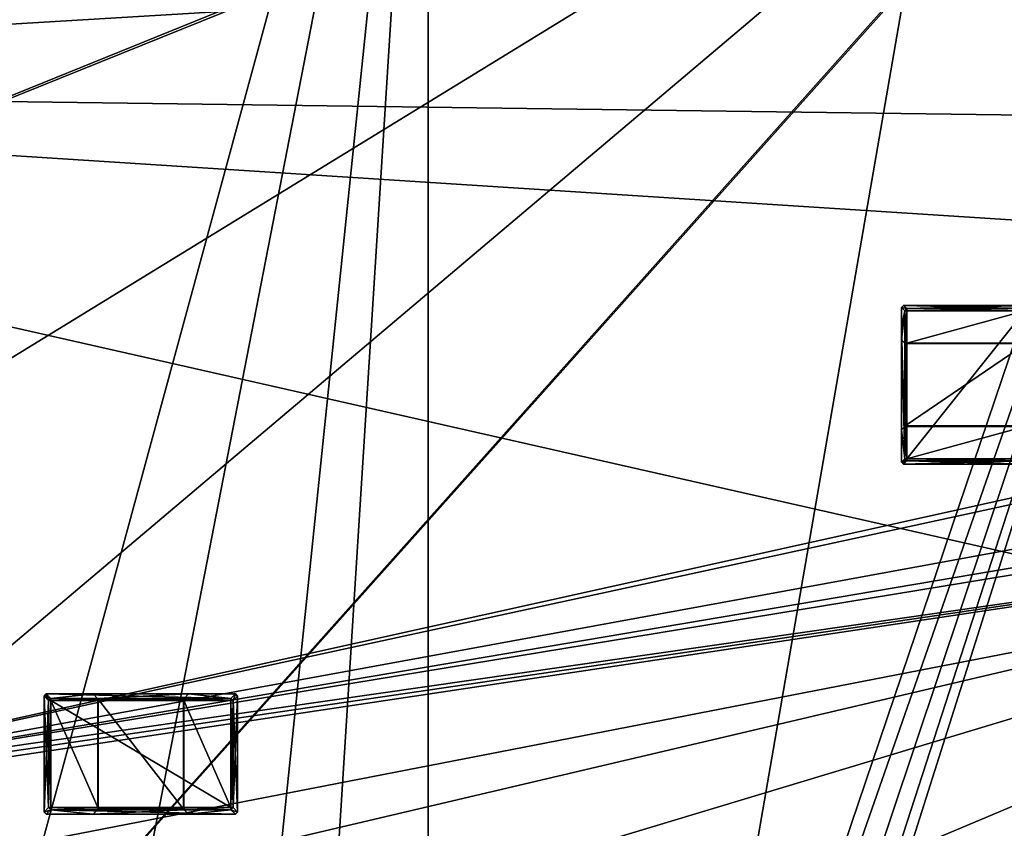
# Model space of a CAD drawing. Header units: millimetres. Extents: x -78 to 78, y -78 to 78.
# Tile 91 of 256: x -48 to -25, y 6 to 25. Entities that reach past the tile are written whole.
import ezdxf

# ---------------------------------------------------------------- set-up
doc = ezdxf.new("R2010")
doc.units = ezdxf.units.MM
doc.header["$LTSCALE"] = 41.718519
for name, color, linetype in [('10', 7, 'CONTINUOUS'), ('1008', 7, 'CONTINUOUS'), ('1107', 7, 'CONTINUOUS'), ('1745', 7, 'CONTINUOUS'), ('4849', 7, 'CONTINUOUS'), ('4850', 7, 'CONTINUOUS'), ('4851', 7, 'CONTINUOUS'), ('4852', 7, 'CONTINUOUS'), ('4853', 7, 'CONTINUOUS'), ('4854', 7, 'CONTINUOUS'), ('4855', 7, 'CONTINUOUS'), ('4856', 7, 'CONTINUOUS'), ('4857', 7, 'CONTINUOUS'), ('4858', 7, 'CONTINUOUS'), ('4859', 7, 'CONTINUOUS'), ('4860', 7, 'CONTINUOUS'), ('4861', 7, 'CONTINUOUS'), ('4862', 7, 'CONTINUOUS'), ('4863', 7, 'CONTINUOUS'), ('4864', 7, 'CONTINUOUS'), ('4865', 7, 'CONTINUOUS'), ('4866', 7, 'CONTINUOUS'), ('4867', 7, 'CONTINUOUS'), ('4868', 7, 'CONTINUOUS'), ('4869', 7, 'CONTINUOUS'), ('4870', 7, 'CONTINUOUS'), ('4871', 7, 'CONTINUOUS'), ('4872', 7, 'CONTINUOUS'), ('4873', 7, 'CONTINUOUS'), ('4874', 7, 'CONTINUOUS'), ('4875', 7, 'CONTINUOUS'), ('4876', 7, 'CONTINUOUS'), ('4877', 7, 'CONTINUOUS'), ('4878', 7, 'CONTINUOUS'), ('4879', 7, 'CONTINUOUS'), ('4880', 7, 'CONTINUOUS'), ('4881', 7, 'CONTINUOUS'), ('4882', 7, 'CONTINUOUS'), ('4883', 7, 'CONTINUOUS'), ('4884', 7, 'CONTINUOUS'), ('4885', 7, 'CONTINUOUS'), ('4886', 7, 'CONTINUOUS'), ('4887', 7, 'CONTINUOUS'), ('4888', 7, 'CONTINUOUS'), ('4889', 7, 'CONTINUOUS'), ('4890', 7, 'CONTINUOUS'), ('4891', 7, 'CONTINUOUS'), ('4892', 7, 'CONTINUOUS'), ('4893', 7, 'CONTINUOUS'), ('4894', 7, 'CONTINUOUS'), ('4895', 7, 'CONTINUOUS'), ('4896', 7, 'CONTINUOUS'), ('4897', 7, 'CONTINUOUS'), ('4898', 7, 'CONTINUOUS'), ('4899', 7, 'CONTINUOUS'), ('4900', 7, 'CONTINUOUS'), ('4901', 7, 'CONTINUOUS'), ('5950', 7, 'CONTINUOUS'), ('5952', 7, 'CONTINUOUS'), ('5957', 7, 'CONTINUOUS'), ('5958', 7, 'CONTINUOUS'), ('5960', 7, 'CONTINUOUS'), ('5964', 7, 'CONTINUOUS'), ('5968', 7, 'CONTINUOUS'), ('5969', 7, 'CONTINUOUS'), ('5971', 7, 'CONTINUOUS'), ('5972', 7, 'CONTINUOUS'), ('5974', 7, 'CONTINUOUS'), ('5975', 7, 'CONTINUOUS'), ('5976', 7, 'CONTINUOUS'), ('5977', 7, 'CONTINUOUS'), ('5978', 7, 'CONTINUOUS'), ('5979', 7, 'CONTINUOUS'), ('5980', 7, 'CONTINUOUS'), ('5981', 7, 'CONTINUOUS'), ('5984', 7, 'CONTINUOUS'), ('5985', 7, 'CONTINUOUS'), ('5986', 7, 'CONTINUOUS'), ('5987', 7, 'CONTINUOUS'), ('5988', 7, 'CONTINUOUS'), ('5989', 7, 'CONTINUOUS'), ('5990', 7, 'CONTINUOUS'), ('5992', 7, 'CONTINUOUS'), ('5993', 7, 'CONTINUOUS'), ('5995', 7, 'CONTINUOUS'), ('5996', 7, 'CONTINUOUS'), ('5997', 7, 'CONTINUOUS'), ('5998', 7, 'CONTINUOUS'), ('5999', 7, 'CONTINUOUS'), ('6', 7, 'CONTINUOUS'), ('6000', 7, 'CONTINUOUS'), ('6001', 7, 'CONTINUOUS'), ('6002', 7, 'CONTINUOUS'), ('748', 7, 'CONTINUOUS'), ('971', 7, 'CONTINUOUS')]:
    doc.layers.add(name, color=color, linetype=linetype)

msp = doc.modelspace()

# ---------------------------------------------------------------- linework, layer by layer
at = {"layer": '10', "linetype": 'CONTINUOUS'}
for points in [[(48.5, 30.5, -2), (-72.626, 23.226, -2), (-60, 32.9, -2), (48.5, 30.5, -2)], [(-72.626, 23.226, -2), (48.5, 30.5, -2), (0, 22.25, -2), (-72.626, 23.226, -2)], [(-76.25, 0.053, -2), (-72.626, 23.226, -2), (-19.267, 11.127, -2), (-76.25, 0.053, -2)], [(-19.267, 11.127, -2), (-72.626, 23.226, -2), (-11.127, 19.267, -2), (-19.267, 11.127, -2)], [(-11.127, 19.267, -2), (-72.626, 23.226, -2), (0, 22.25, -2), (-11.127, 19.267, -2)], [(-22.25, 0, -2), (-76.25, 0.053, -2), (-19.267, 11.127, -2), (-22.25, 0, -2)]]:
    msp.add_3dface(points, dxfattribs=at)
at = {"layer": '1008', "color": 7, "linetype": 'CONTINUOUS'}
for points in [[(-49.269, 23.298, 23.7), (-38.346, 38.727, 23.7), (-49.216, 23.306, 26.2), (-49.269, 23.298, 23.7)], [(-38.346, 38.727, 23.7), (-38.305, 38.706, 26.2), (-49.216, 23.306, 26.2), (-38.346, 38.727, 23.7)]]:
    msp.add_3dface(points, dxfattribs=at)
at = {"layer": '1107', "color": 7, "linetype": 'CONTINUOUS'}
for points in [[(-49.269, 23.298, 23.7), (-45.186, 37.995, 23.7), (-38.346, 38.727, 23.7), (-49.269, 23.298, 23.7)], [(-47.894, 37.955, 23.7), (-45.186, 37.995, 23.7), (-49.269, 23.298, 23.7), (-47.894, 37.955, 23.7)]]:
    msp.add_3dface(points, dxfattribs=at)
at = {"layer": '1745', "linetype": 'CONTINUOUS'}
for points in [[(-31.042, 69.737, 28.7), (-51.066, 56.737, 28.7), (-75.919, -7.948, 28.7), (-31.042, 69.737, 28.7)], [(-31.042, 69.737, 28.7), (-75.919, -7.948, 28.7), (-51.043, 27.06, 28.7), (-31.042, 69.737, 28.7)]]:
    msp.add_3dface(points, dxfattribs=at)
at = {"layer": '4849', "color": 7, "linetype": 'CONTINUOUS'}
for points in [[(-45.992, 6.418, 21.82), (-45.992, 8.982, 21.82), (-44.008, 6.418, 21.82), (-45.992, 6.418, 21.82)], [(-45.992, 8.982, 21.82), (-44.008, 8.982, 21.82), (-44.008, 6.418, 21.82), (-45.992, 8.982, 21.82)]]:
    msp.add_3dface(points, dxfattribs=at)
at = {"layer": '4850', "color": 7, "linetype": 'CONTINUOUS'}
for points in [[(-43.993, 8.997, 21.965), (-45.992, 8.982, 21.82), (-46.007, 8.997, 21.965), (-43.993, 8.997, 21.965)], [(-44.008, 8.982, 21.82), (-45.992, 8.982, 21.82), (-43.993, 8.997, 21.965), (-44.008, 8.982, 21.82)]]:
    msp.add_3dface(points, dxfattribs=at)
at = {"layer": '4851', "color": 7, "linetype": 'CONTINUOUS'}
for points in [[(-43.998, 8.947, 21.92), (-44.008, 8.982, 21.82), (-43.993, 8.997, 21.965), (-43.998, 8.947, 21.92)], [(-44.008, 8.982, 21.82), (-43.998, 8.947, 21.92), (-43.998, 6.453, 21.92), (-44.008, 8.982, 21.82)], [(-44.008, 6.418, 21.82), (-44.008, 8.982, 21.82), (-43.998, 6.453, 21.92), (-44.008, 6.418, 21.82)], [(-43.993, 6.403, 21.965), (-44.008, 6.418, 21.82), (-43.998, 6.453, 21.92), (-43.993, 6.403, 21.965)]]:
    msp.add_3dface(points, dxfattribs=at)
at = {"layer": '4852', "color": 7, "linetype": 'CONTINUOUS'}
for points in [[(-43.998, 8.947, 21.92), (-43.993, 8.997, 21.965), (-42.903, 8.947, 21.92), (-43.998, 8.947, 21.92)], [(-43.993, 8.997, 21.965), (-42.903, 8.997, 21.965), (-42.903, 8.984, 21.936), (-43.993, 8.997, 21.965)], [(-42.903, 8.947, 21.92), (-43.993, 8.997, 21.965), (-42.903, 8.984, 21.936), (-42.903, 8.947, 21.92)]]:
    msp.add_3dface(points, dxfattribs=at)
at = {"layer": '4853', "color": 7, "linetype": 'CONTINUOUS'}
for points in [[(-43.993, 8.997, 21.965), (-43.89, 9.1, 22.945), (-42.903, 8.997, 21.965), (-43.993, 8.997, 21.965)], [(-43.89, 9.1, 22.945), (-42.8, 9.1, 22.945), (-42.903, 8.997, 21.965), (-43.89, 9.1, 22.945)]]:
    msp.add_3dface(points, dxfattribs=at)
at = {"layer": '4854', "color": 7, "linetype": 'CONTINUOUS'}
for points in [[(-47.2, 9.1, 22.945), (-47.2, 9.1, 23.145), (-46.11, 9.1, 22.945), (-47.2, 9.1, 22.945)], [(-47.2, 9.1, 23.145), (-42.8, 9.1, 23.145), (-46.11, 9.1, 22.945), (-47.2, 9.1, 23.145)], [(-46.11, 9.1, 22.945), (-42.8, 9.1, 23.145), (-43.89, 9.1, 22.945), (-46.11, 9.1, 22.945)], [(-43.89, 9.1, 22.945), (-42.8, 9.1, 23.145), (-42.8, 9.1, 22.945), (-43.89, 9.1, 22.945)]]:
    msp.add_3dface(points, dxfattribs=at)
at = {"layer": '4855', "color": 7, "linetype": 'CONTINUOUS'}
for points in [[(-47.2, 9.1, 23.145), (-47.2, 9.1, 22.945), (-47.25, 9.05, 22.945), (-47.2, 9.1, 23.145)], [(-47.25, 9.05, 23.145), (-47.2, 9.1, 23.145), (-47.25, 9.05, 22.945), (-47.25, 9.05, 23.145)]]:
    msp.add_3dface(points, dxfattribs=at)
at = {"layer": '4856', "color": 7, "linetype": 'CONTINUOUS'}
for points in [[(-46.007, 8.997, 21.965), (-45.992, 8.982, 21.82), (-46.002, 8.947, 21.92), (-46.007, 8.997, 21.965)], [(-45.992, 8.982, 21.82), (-45.992, 6.418, 21.82), (-46.002, 8.947, 21.92), (-45.992, 8.982, 21.82)], [(-46.002, 8.947, 21.92), (-45.992, 6.418, 21.82), (-46.002, 6.453, 21.92), (-46.002, 8.947, 21.92)], [(-45.992, 6.418, 21.82), (-46.007, 6.403, 21.965), (-46.002, 6.453, 21.92), (-45.992, 6.418, 21.82)]]:
    msp.add_3dface(points, dxfattribs=at)
at = {"layer": '4857', "color": 7, "linetype": 'CONTINUOUS'}
for points in [[(-44.008, 6.418, 21.82), (-43.993, 6.403, 21.965), (-46.007, 6.403, 21.965), (-44.008, 6.418, 21.82)], [(-45.992, 6.418, 21.82), (-44.008, 6.418, 21.82), (-46.007, 6.403, 21.965), (-45.992, 6.418, 21.82)]]:
    msp.add_3dface(points, dxfattribs=at)
at = {"layer": '4858', "color": 7, "linetype": 'CONTINUOUS'}
for points in [[(-47.25, 9.05, 23.145), (-47.147, 8.947, 24.124), (-47.2, 9.1, 23.145), (-47.25, 9.05, 23.145)], [(-47.147, 8.947, 24.124), (-47.097, 8.997, 24.125), (-47.2, 9.1, 23.145), (-47.147, 8.947, 24.124)]]:
    msp.add_3dface(points, dxfattribs=at)
at = {"layer": '4859', "color": 7, "linetype": 'CONTINUOUS'}
for points in [[(-43.998, 6.453, 21.92), (-43.998, 8.947, 21.92), (-42.903, 6.453, 21.92), (-43.998, 6.453, 21.92)], [(-42.903, 6.453, 21.92), (-43.998, 8.947, 21.92), (-42.903, 8.947, 21.92), (-42.903, 6.453, 21.92)]]:
    msp.add_3dface(points, dxfattribs=at)
at = {"layer": '4860', "color": 7, "linetype": 'CONTINUOUS'}
for points in [[(-46.11, 9.1, 22.945), (-43.89, 9.1, 22.945), (-46.007, 8.997, 21.965), (-46.11, 9.1, 22.945)], [(-43.89, 9.1, 22.945), (-43.993, 8.997, 21.965), (-46.007, 8.997, 21.965), (-43.89, 9.1, 22.945)]]:
    msp.add_3dface(points, dxfattribs=at)
at = {"layer": '4861', "color": 7, "linetype": 'CONTINUOUS'}
for points in [[(-46.002, 8.947, 21.92), (-47.097, 8.947, 21.92), (-47.097, 8.997, 21.965), (-46.002, 8.947, 21.92)], [(-46.007, 8.997, 21.965), (-46.002, 8.947, 21.92), (-47.097, 8.997, 21.965), (-46.007, 8.997, 21.965)]]:
    msp.add_3dface(points, dxfattribs=at)
at = {"layer": '4862', "color": 7, "linetype": 'CONTINUOUS'}
msp.add_3dface([(-47.097, 8.947, 24.17), (-47.097, 8.997, 24.125), (-47.147, 8.947, 24.124), (-47.097, 8.947, 24.17)], dxfattribs=at)
at = {"layer": '4863', "color": 7, "linetype": 'CONTINUOUS'}
for points in [[(-43.998, 6.453, 21.92), (-42.903, 6.453, 21.92), (-42.903, 6.403, 21.965), (-43.998, 6.453, 21.92)], [(-43.993, 6.403, 21.965), (-43.998, 6.453, 21.92), (-42.903, 6.403, 21.965), (-43.993, 6.403, 21.965)]]:
    msp.add_3dface(points, dxfattribs=at)
at = {"layer": '4864', "color": 7, "linetype": 'CONTINUOUS'}
for points in [[(-47.2, 9.1, 22.945), (-46.11, 9.1, 22.945), (-47.097, 8.997, 21.965), (-47.2, 9.1, 22.945)], [(-46.11, 9.1, 22.945), (-46.007, 8.997, 21.965), (-47.097, 8.997, 21.965), (-46.11, 9.1, 22.945)]]:
    msp.add_3dface(points, dxfattribs=at)
at = {"layer": '4865', "color": 7, "linetype": 'CONTINUOUS'}
for points in [[(-47.097, 8.947, 24.17), (-42.903, 8.997, 24.125), (-47.097, 8.997, 24.125), (-47.097, 8.947, 24.17)], [(-47.097, 8.947, 24.17), (-42.903, 8.947, 24.17), (-42.903, 8.997, 24.125), (-47.097, 8.947, 24.17)]]:
    msp.add_3dface(points, dxfattribs=at)
at = {"layer": '4866', "color": 7, "linetype": 'CONTINUOUS'}
for points in [[(-42.8, 9.1, 22.945), (-42.853, 8.947, 21.965), (-42.903, 8.997, 21.965), (-42.8, 9.1, 22.945)], [(-42.75, 9.05, 22.945), (-42.853, 8.947, 21.965), (-42.8, 9.1, 22.945), (-42.75, 9.05, 22.945)]]:
    msp.add_3dface(points, dxfattribs=at)
at = {"layer": '4867', "color": 7, "linetype": 'CONTINUOUS'}
msp.add_3dface([(-42.903, 6.453, 21.92), (-42.853, 6.453, 21.966), (-42.903, 6.403, 21.965), (-42.903, 6.453, 21.92)], dxfattribs=at)
at = {"layer": '4868', "color": 7, "linetype": 'CONTINUOUS'}
for points in [[(-46.002, 8.947, 21.92), (-46.002, 6.453, 21.92), (-47.097, 8.947, 21.92), (-46.002, 8.947, 21.92)], [(-47.097, 8.947, 21.92), (-46.002, 6.453, 21.92), (-47.097, 6.453, 21.92), (-47.097, 8.947, 21.92)]]:
    msp.add_3dface(points, dxfattribs=at)
at = {"layer": '4869', "color": 7, "linetype": 'CONTINUOUS'}
for points in [[(-47.25, 9.05, 22.945), (-47.2, 9.1, 22.945), (-47.097, 8.997, 21.965), (-47.25, 9.05, 22.945)], [(-47.25, 9.05, 22.945), (-47.097, 8.997, 21.965), (-47.147, 8.947, 21.966), (-47.25, 9.05, 22.945)]]:
    msp.add_3dface(points, dxfattribs=at)
at = {"layer": '4870', "color": 7, "linetype": 'CONTINUOUS'}
for points in [[(-43.993, 6.403, 21.965), (-46.11, 6.3, 22.945), (-46.007, 6.403, 21.965), (-43.993, 6.403, 21.965)], [(-43.993, 6.403, 21.965), (-43.89, 6.3, 22.945), (-46.11, 6.3, 22.945), (-43.993, 6.403, 21.965)]]:
    msp.add_3dface(points, dxfattribs=at)
at = {"layer": '4871', "color": 7, "linetype": 'CONTINUOUS'}
for points in [[(-47.096, 6.454, 24.17), (-42.904, 6.454, 24.17), (-47.097, 8.947, 24.17), (-47.096, 6.454, 24.17)], [(-47.097, 8.947, 24.17), (-42.904, 6.454, 24.17), (-42.903, 8.947, 24.17), (-47.097, 8.947, 24.17)]]:
    msp.add_3dface(points, dxfattribs=at)
at = {"layer": '4872', "color": 7, "linetype": 'CONTINUOUS'}
for points in [[(-47.097, 8.997, 24.125), (-42.903, 8.997, 24.125), (-47.2, 9.1, 23.145), (-47.097, 8.997, 24.125)], [(-42.903, 8.997, 24.125), (-42.8, 9.1, 23.145), (-47.2, 9.1, 23.145), (-42.903, 8.997, 24.125)]]:
    msp.add_3dface(points, dxfattribs=at)
at = {"layer": '4873', "color": 7, "linetype": 'CONTINUOUS'}
for points in [[(-42.75, 6.35, 22.945), (-42.853, 8.947, 21.965), (-42.75, 9.05, 22.945), (-42.75, 6.35, 22.945)], [(-42.853, 6.453, 21.966), (-42.853, 8.947, 21.965), (-42.75, 6.35, 22.945), (-42.853, 6.453, 21.966)]]:
    msp.add_3dface(points, dxfattribs=at)
at = {"layer": '4874', "color": 7, "linetype": 'CONTINUOUS'}
for points in [[(-43.993, 6.403, 21.965), (-42.903, 6.403, 21.965), (-43.89, 6.3, 22.945), (-43.993, 6.403, 21.965)], [(-43.89, 6.3, 22.945), (-42.903, 6.403, 21.965), (-42.8, 6.3, 22.945), (-43.89, 6.3, 22.945)]]:
    msp.add_3dface(points, dxfattribs=at)
at = {"layer": '4875', "color": 7, "linetype": 'CONTINUOUS'}
for points in [[(-42.903, 6.403, 21.965), (-42.853, 6.453, 21.966), (-42.75, 6.35, 22.945), (-42.903, 6.403, 21.965)], [(-42.8, 6.3, 22.945), (-42.903, 6.403, 21.965), (-42.75, 6.35, 22.945), (-42.8, 6.3, 22.945)]]:
    msp.add_3dface(points, dxfattribs=at)
at = {"layer": '4876', "color": 7, "linetype": 'CONTINUOUS'}
for points in [[(-42.903, 6.453, 21.92), (-42.903, 8.947, 21.92), (-42.853, 8.947, 21.965), (-42.903, 6.453, 21.92)], [(-42.853, 6.453, 21.966), (-42.903, 6.453, 21.92), (-42.853, 8.947, 21.965), (-42.853, 6.453, 21.966)]]:
    msp.add_3dface(points, dxfattribs=at)
at = {"layer": '4877', "color": 7, "linetype": 'CONTINUOUS'}
for points in [[(-46.002, 6.453, 21.92), (-46.007, 6.403, 21.965), (-47.097, 6.453, 21.92), (-46.002, 6.453, 21.92)], [(-46.007, 6.403, 21.965), (-47.097, 6.403, 21.965), (-47.097, 6.453, 21.92), (-46.007, 6.403, 21.965)]]:
    msp.add_3dface(points, dxfattribs=at)
at = {"layer": '4878', "color": 7, "linetype": 'CONTINUOUS'}
for points in [[(-47.147, 6.453, 21.966), (-47.147, 8.947, 21.966), (-47.097, 8.947, 21.92), (-47.147, 6.453, 21.966)], [(-47.147, 6.453, 21.966), (-47.097, 8.947, 21.92), (-47.097, 6.453, 21.92), (-47.147, 6.453, 21.966)]]:
    msp.add_3dface(points, dxfattribs=at)
at = {"layer": '4879', "color": 7, "linetype": 'CONTINUOUS'}
for points in [[(-47.25, 6.35, 22.945), (-47.25, 9.05, 22.945), (-47.147, 6.453, 21.966), (-47.25, 6.35, 22.945)], [(-47.147, 6.453, 21.966), (-47.25, 9.05, 22.945), (-47.147, 8.947, 21.966), (-47.147, 6.453, 21.966)]]:
    msp.add_3dface(points, dxfattribs=at)
at = {"layer": '4880', "color": 7, "linetype": 'CONTINUOUS'}
for points in [[(-47.097, 6.403, 24.125), (-42.904, 6.454, 24.17), (-47.096, 6.454, 24.17), (-47.097, 6.403, 24.125)], [(-47.097, 6.403, 24.125), (-42.903, 6.403, 24.125), (-42.904, 6.454, 24.17), (-47.097, 6.403, 24.125)]]:
    msp.add_3dface(points, dxfattribs=at)
at = {"layer": '4881', "color": 7, "linetype": 'CONTINUOUS'}
for points in [[(-42.75, 9.05, 23.145), (-42.75, 9.05, 22.945), (-42.8, 9.1, 22.945), (-42.75, 9.05, 23.145)], [(-42.8, 9.1, 23.145), (-42.75, 9.05, 23.145), (-42.8, 9.1, 22.945), (-42.8, 9.1, 23.145)]]:
    msp.add_3dface(points, dxfattribs=at)
at = {"layer": '4882', "color": 7, "linetype": 'CONTINUOUS'}
msp.add_3dface([(-47.147, 8.947, 21.966), (-47.097, 8.997, 21.965), (-47.097, 8.947, 21.92), (-47.147, 8.947, 21.966)], dxfattribs=at)
at = {"layer": '4883', "color": 7, "linetype": 'CONTINUOUS'}
for points in [[(-47.097, 6.403, 21.965), (-47.25, 6.35, 22.945), (-47.147, 6.453, 21.966), (-47.097, 6.403, 21.965)], [(-47.2, 6.3, 22.945), (-47.25, 6.35, 22.945), (-47.097, 6.403, 21.965), (-47.2, 6.3, 22.945)]]:
    msp.add_3dface(points, dxfattribs=at)
at = {"layer": '4884', "color": 7, "linetype": 'CONTINUOUS'}
for points in [[(-46.11, 6.3, 22.945), (-47.2, 6.3, 22.945), (-47.097, 6.403, 21.965), (-46.11, 6.3, 22.945)], [(-46.11, 6.3, 22.945), (-47.097, 6.403, 21.965), (-46.007, 6.403, 21.965), (-46.11, 6.3, 22.945)]]:
    msp.add_3dface(points, dxfattribs=at)
at = {"layer": '4885', "color": 7, "linetype": 'CONTINUOUS'}
msp.add_3dface([(-42.904, 6.454, 24.17), (-42.903, 6.403, 24.125), (-42.853, 6.453, 24.125), (-42.904, 6.454, 24.17)], dxfattribs=at)
at = {"layer": '4886', "color": 7, "linetype": 'CONTINUOUS'}
for points in [[(-42.903, 8.997, 24.125), (-42.853, 8.947, 24.124), (-42.8, 9.1, 23.145), (-42.903, 8.997, 24.125)], [(-42.853, 8.947, 24.124), (-42.75, 9.05, 23.145), (-42.8, 9.1, 23.145), (-42.853, 8.947, 24.124)]]:
    msp.add_3dface(points, dxfattribs=at)
at = {"layer": '4887', "color": 7, "linetype": 'CONTINUOUS'}
msp.add_3dface([(-47.097, 6.403, 21.965), (-47.147, 6.453, 21.966), (-47.097, 6.453, 21.92), (-47.097, 6.403, 21.965)], dxfattribs=at)
at = {"layer": '4888', "color": 7, "linetype": 'CONTINUOUS'}
for points in [[(-47.2, 6.3, 22.945), (-46.11, 6.3, 22.945), (-47.2, 6.3, 23.145), (-47.2, 6.3, 22.945)], [(-46.11, 6.3, 22.945), (-43.89, 6.3, 22.945), (-47.2, 6.3, 23.145), (-46.11, 6.3, 22.945)], [(-43.89, 6.3, 22.945), (-42.8, 6.3, 23.145), (-47.2, 6.3, 23.145), (-43.89, 6.3, 22.945)], [(-43.89, 6.3, 22.945), (-42.8, 6.3, 22.945), (-42.8, 6.3, 23.145), (-43.89, 6.3, 22.945)]]:
    msp.add_3dface(points, dxfattribs=at)
at = {"layer": '4889', "color": 7, "linetype": 'CONTINUOUS'}
for points in [[(-42.903, 8.947, 24.17), (-42.904, 6.454, 24.17), (-42.853, 6.453, 24.125), (-42.903, 8.947, 24.17)], [(-42.903, 8.947, 24.17), (-42.853, 6.453, 24.125), (-42.853, 8.947, 24.124), (-42.903, 8.947, 24.17)]]:
    msp.add_3dface(points, dxfattribs=at)
at = {"layer": '4890', "color": 7, "linetype": 'CONTINUOUS'}
for points in [[(-47.25, 9.05, 23.145), (-47.25, 9.05, 22.945), (-47.25, 6.35, 22.945), (-47.25, 9.05, 23.145)], [(-47.25, 6.35, 23.145), (-47.25, 9.05, 23.145), (-47.25, 6.35, 22.945), (-47.25, 6.35, 23.145)]]:
    msp.add_3dface(points, dxfattribs=at)
at = {"layer": '4891', "color": 7, "linetype": 'CONTINUOUS'}
for points in [[(-42.75, 9.05, 23.145), (-42.75, 6.35, 23.145), (-42.75, 9.05, 22.945), (-42.75, 9.05, 23.145)], [(-42.75, 6.35, 23.145), (-42.75, 6.35, 22.945), (-42.75, 9.05, 22.945), (-42.75, 6.35, 23.145)]]:
    msp.add_3dface(points, dxfattribs=at)
at = {"layer": '4892', "color": 7, "linetype": 'CONTINUOUS'}
for points in [[(-42.8, 6.3, 23.145), (-42.75, 6.35, 22.945), (-42.75, 6.35, 23.145), (-42.8, 6.3, 23.145)], [(-42.8, 6.3, 22.945), (-42.75, 6.35, 22.945), (-42.8, 6.3, 23.145), (-42.8, 6.3, 22.945)]]:
    msp.add_3dface(points, dxfattribs=at)
at = {"layer": '4893', "color": 7, "linetype": 'CONTINUOUS'}
msp.add_3dface([(-42.903, 8.947, 24.17), (-42.853, 8.947, 24.124), (-42.903, 8.997, 24.125), (-42.903, 8.947, 24.17)], dxfattribs=at)
at = {"layer": '4894', "color": 7, "linetype": 'CONTINUOUS'}
for points in [[(-47.097, 8.947, 24.17), (-47.147, 8.947, 24.124), (-47.147, 6.453, 24.125), (-47.097, 8.947, 24.17)], [(-47.096, 6.454, 24.17), (-47.097, 8.947, 24.17), (-47.147, 6.453, 24.125), (-47.096, 6.454, 24.17)]]:
    msp.add_3dface(points, dxfattribs=at)
at = {"layer": '4895', "color": 7, "linetype": 'CONTINUOUS'}
for points in [[(-47.147, 8.947, 24.124), (-47.25, 9.05, 23.145), (-47.25, 6.35, 23.145), (-47.147, 8.947, 24.124)], [(-47.147, 8.947, 24.124), (-47.25, 6.35, 23.145), (-47.147, 6.453, 24.125), (-47.147, 8.947, 24.124)]]:
    msp.add_3dface(points, dxfattribs=at)
at = {"layer": '4896', "color": 7, "linetype": 'CONTINUOUS'}
for points in [[(-47.2, 6.3, 23.145), (-42.8, 6.3, 23.145), (-47.097, 6.403, 24.125), (-47.2, 6.3, 23.145)], [(-47.097, 6.403, 24.125), (-42.8, 6.3, 23.145), (-42.903, 6.403, 24.125), (-47.097, 6.403, 24.125)]]:
    msp.add_3dface(points, dxfattribs=at)
at = {"layer": '4897', "color": 7, "linetype": 'CONTINUOUS'}
for points in [[(-42.75, 6.35, 23.145), (-42.853, 6.453, 24.125), (-42.903, 6.403, 24.125), (-42.75, 6.35, 23.145)], [(-42.8, 6.3, 23.145), (-42.75, 6.35, 23.145), (-42.903, 6.403, 24.125), (-42.8, 6.3, 23.145)]]:
    msp.add_3dface(points, dxfattribs=at)
at = {"layer": '4898', "color": 7, "linetype": 'CONTINUOUS'}
msp.add_3dface([(-47.097, 6.403, 24.125), (-47.096, 6.454, 24.17), (-47.147, 6.453, 24.125), (-47.097, 6.403, 24.125)], dxfattribs=at)
at = {"layer": '4899', "color": 7, "linetype": 'CONTINUOUS'}
for points in [[(-42.853, 8.947, 24.124), (-42.853, 6.453, 24.125), (-42.75, 9.05, 23.145), (-42.853, 8.947, 24.124)], [(-42.853, 6.453, 24.125), (-42.75, 6.35, 23.145), (-42.75, 9.05, 23.145), (-42.853, 6.453, 24.125)]]:
    msp.add_3dface(points, dxfattribs=at)
at = {"layer": '4900', "color": 7, "linetype": 'CONTINUOUS'}
for points in [[(-47.097, 6.403, 24.125), (-47.147, 6.453, 24.125), (-47.25, 6.35, 23.145), (-47.097, 6.403, 24.125)], [(-47.2, 6.3, 23.145), (-47.097, 6.403, 24.125), (-47.25, 6.35, 23.145), (-47.2, 6.3, 23.145)]]:
    msp.add_3dface(points, dxfattribs=at)
at = {"layer": '4901', "color": 7, "linetype": 'CONTINUOUS'}
for points in [[(-47.2, 6.3, 22.945), (-47.25, 6.35, 23.145), (-47.25, 6.35, 22.945), (-47.2, 6.3, 22.945)], [(-47.2, 6.3, 22.945), (-47.2, 6.3, 23.145), (-47.25, 6.35, 23.145), (-47.2, 6.3, 22.945)]]:
    msp.add_3dface(points, dxfattribs=at)
at = {"layer": '5950', "color": 7, "linetype": 'CONTINUOUS'}
for points in [[(-24.392, 17.258, 21.82), (-24.392, 15.342, 21.82), (-27.208, 15.342, 21.82), (-24.392, 17.258, 21.82)], [(-27.208, 17.258, 21.82), (-24.392, 17.258, 21.82), (-27.208, 15.342, 21.82), (-27.208, 17.258, 21.82)]]:
    msp.add_3dface(points, dxfattribs=at)
at = {"layer": '5952', "color": 7, "linetype": 'CONTINUOUS'}
for points in [[(-27.223, 15.327, 21.965), (-27.208, 15.342, 21.82), (-27.174, 15.331, 21.92), (-27.223, 15.327, 21.965)], [(-27.208, 15.342, 21.82), (-24.392, 15.342, 21.82), (-27.174, 15.331, 21.92), (-27.208, 15.342, 21.82)], [(-24.392, 15.342, 21.82), (-24.427, 15.331, 21.92), (-27.174, 15.331, 21.92), (-24.392, 15.342, 21.82)]]:
    msp.add_3dface(points, dxfattribs=at)
at = {"layer": '5957', "color": 7, "linetype": 'CONTINUOUS'}
for points in [[(-27.174, 17.268, 21.92), (-27.208, 17.258, 21.82), (-27.223, 17.273, 21.965), (-27.174, 17.268, 21.92)], [(-24.392, 17.258, 21.82), (-27.208, 17.258, 21.82), (-24.427, 17.268, 21.92), (-24.392, 17.258, 21.82)], [(-24.427, 17.268, 21.92), (-27.208, 17.258, 21.82), (-27.174, 17.268, 21.92), (-24.427, 17.268, 21.92)]]:
    msp.add_3dface(points, dxfattribs=at)
at = {"layer": '5958', "color": 7, "linetype": 'CONTINUOUS'}
for points in [[(-27.208, 17.258, 21.82), (-27.208, 15.342, 21.82), (-27.223, 17.273, 21.965), (-27.208, 17.258, 21.82)], [(-27.208, 15.342, 21.82), (-27.223, 15.327, 21.965), (-27.223, 17.273, 21.965), (-27.208, 15.342, 21.82)]]:
    msp.add_3dface(points, dxfattribs=at)
at = {"layer": '5960', "color": 7, "linetype": 'CONTINUOUS'}
for points in [[(-27.174, 15.331, 21.92), (-24.427, 15.331, 21.92), (-27.174, 14.576, 21.92), (-27.174, 15.331, 21.92)], [(-27.174, 14.576, 21.92), (-24.427, 15.331, 21.92), (-24.427, 14.576, 21.92), (-27.174, 14.576, 21.92)]]:
    msp.add_3dface(points, dxfattribs=at)
at = {"layer": '5964', "color": 7, "linetype": 'CONTINUOUS'}
for points in [[(-27.223, 15.327, 21.965), (-27.174, 15.331, 21.92), (-27.223, 14.576, 21.965), (-27.223, 15.327, 21.965)], [(-27.174, 15.331, 21.92), (-27.174, 14.576, 21.92), (-27.223, 14.576, 21.965), (-27.174, 15.331, 21.92)]]:
    msp.add_3dface(points, dxfattribs=at)
at = {"layer": '5968', "color": 7, "linetype": 'CONTINUOUS'}
msp.add_3dface([(-27.223, 14.576, 21.965), (-27.174, 14.576, 21.92), (-27.174, 14.527, 21.966), (-27.223, 14.576, 21.965)], dxfattribs=at)
at = {"layer": '5969', "color": 7, "linetype": 'CONTINUOUS'}
for points in [[(-24.427, 17.268, 21.92), (-27.174, 17.268, 21.92), (-24.427, 18.023, 21.92), (-24.427, 17.268, 21.92)], [(-24.427, 18.023, 21.92), (-27.174, 17.268, 21.92), (-27.174, 18.023, 21.92), (-24.427, 18.023, 21.92)]]:
    msp.add_3dface(points, dxfattribs=at)
at = {"layer": '5971', "color": 7, "linetype": 'CONTINUOUS'}
for points in [[(-27.223, 15.327, 21.965), (-27.3, 15.25, 22.695), (-27.3, 17.35, 22.695), (-27.223, 15.327, 21.965)], [(-27.223, 15.327, 21.965), (-27.3, 17.35, 22.695), (-27.223, 17.273, 21.965), (-27.223, 15.327, 21.965)]]:
    msp.add_3dface(points, dxfattribs=at)
at = {"layer": '5972', "color": 7, "linetype": 'CONTINUOUS'}
for points in [[(-27.172, 18.022, 23.67), (-27.172, 14.578, 23.67), (-24.427, 18.023, 23.67), (-27.172, 18.022, 23.67)], [(-24.427, 18.023, 23.67), (-27.172, 14.578, 23.67), (-24.427, 14.576, 23.67), (-24.427, 18.023, 23.67)]]:
    msp.add_3dface(points, dxfattribs=at)
at = {"layer": '5974', "color": 7, "linetype": 'CONTINUOUS'}
for points in [[(-27.174, 14.527, 21.966), (-24.427, 14.527, 21.965), (-27.25, 14.45, 22.695), (-27.174, 14.527, 21.966)], [(-27.25, 14.45, 22.695), (-24.427, 14.527, 21.965), (-24.35, 14.45, 22.695), (-27.25, 14.45, 22.695)]]:
    msp.add_3dface(points, dxfattribs=at)
at = {"layer": '5975', "color": 7, "linetype": 'CONTINUOUS'}
for points in [[(-27.223, 15.327, 21.965), (-27.223, 14.576, 21.965), (-27.3, 15.25, 22.695), (-27.223, 15.327, 21.965)], [(-27.3, 15.25, 22.695), (-27.223, 14.576, 21.965), (-27.3, 14.5, 22.695), (-27.3, 15.25, 22.695)]]:
    msp.add_3dface(points, dxfattribs=at)
at = {"layer": '5976', "color": 7, "linetype": 'CONTINUOUS'}
for points in [[(-27.3, 14.5, 22.695), (-27.223, 14.576, 21.965), (-27.25, 14.45, 22.695), (-27.3, 14.5, 22.695)], [(-27.223, 14.576, 21.965), (-27.174, 14.527, 21.966), (-27.25, 14.45, 22.695), (-27.223, 14.576, 21.965)]]:
    msp.add_3dface(points, dxfattribs=at)
at = {"layer": '5977', "color": 7, "linetype": 'CONTINUOUS'}
for points in [[(-27.174, 14.527, 21.966), (-27.174, 14.576, 21.92), (-24.427, 14.527, 21.965), (-27.174, 14.527, 21.966)], [(-24.427, 14.527, 21.965), (-27.174, 14.576, 21.92), (-24.427, 14.576, 21.92), (-24.427, 14.527, 21.965)]]:
    msp.add_3dface(points, dxfattribs=at)
at = {"layer": '5978', "color": 7, "linetype": 'CONTINUOUS'}
for points in [[(-27.174, 17.268, 21.92), (-27.223, 17.273, 21.965), (-27.174, 18.023, 21.92), (-27.174, 17.268, 21.92)], [(-27.174, 18.023, 21.92), (-27.223, 17.273, 21.965), (-27.223, 18.023, 21.965), (-27.174, 18.023, 21.92)]]:
    msp.add_3dface(points, dxfattribs=at)
at = {"layer": '5979', "color": 7, "linetype": 'CONTINUOUS'}
for points in [[(-24.427, 18.073, 21.966), (-24.427, 18.023, 21.92), (-27.174, 18.073, 21.966), (-24.427, 18.073, 21.966)], [(-24.427, 18.023, 21.92), (-27.174, 18.023, 21.92), (-27.174, 18.073, 21.966), (-24.427, 18.023, 21.92)]]:
    msp.add_3dface(points, dxfattribs=at)
at = {"layer": '5980', "color": 7, "linetype": 'CONTINUOUS'}
for points in [[(-27.25, 18.15, 22.695), (-24.35, 18.15, 22.695), (-27.174, 18.073, 21.966), (-27.25, 18.15, 22.695)], [(-27.174, 18.073, 21.966), (-24.35, 18.15, 22.695), (-24.427, 18.073, 21.966), (-27.174, 18.073, 21.966)]]:
    msp.add_3dface(points, dxfattribs=at)
at = {"layer": '5981', "color": 7, "linetype": 'CONTINUOUS'}
for points in [[(-27.223, 14.576, 23.625), (-27.172, 14.578, 23.67), (-27.223, 18.023, 23.625), (-27.223, 14.576, 23.625)], [(-27.223, 18.023, 23.625), (-27.172, 14.578, 23.67), (-27.172, 18.022, 23.67), (-27.223, 18.023, 23.625)]]:
    msp.add_3dface(points, dxfattribs=at)
at = {"layer": '5984', "color": 7, "linetype": 'CONTINUOUS'}
for points in [[(-27.3, 18.1, 22.695), (-27.25, 18.15, 22.695), (-27.174, 18.073, 21.966), (-27.3, 18.1, 22.695)], [(-27.223, 18.023, 21.965), (-27.3, 18.1, 22.695), (-27.174, 18.073, 21.966), (-27.223, 18.023, 21.965)]]:
    msp.add_3dface(points, dxfattribs=at)
at = {"layer": '5985', "color": 7, "linetype": 'CONTINUOUS'}
for points in [[(-27.3, 17.35, 22.695), (-27.3, 18.1, 22.695), (-27.223, 18.023, 21.965), (-27.3, 17.35, 22.695)], [(-27.3, 17.35, 22.695), (-27.223, 18.023, 21.965), (-27.223, 17.273, 21.965), (-27.3, 17.35, 22.695)]]:
    msp.add_3dface(points, dxfattribs=at)
at = {"layer": '5986', "color": 7, "linetype": 'CONTINUOUS'}
msp.add_3dface([(-27.174, 14.527, 23.625), (-27.172, 14.578, 23.67), (-27.223, 14.576, 23.625), (-27.174, 14.527, 23.625)], dxfattribs=at)
at = {"layer": '5987', "color": 7, "linetype": 'CONTINUOUS'}
msp.add_3dface([(-27.174, 18.073, 21.966), (-27.174, 18.023, 21.92), (-27.223, 18.023, 21.965), (-27.174, 18.073, 21.966)], dxfattribs=at)
at = {"layer": '5988', "color": 7, "linetype": 'CONTINUOUS'}
for points in [[(-27.3, 18.1, 22.695), (-27.3, 17.35, 22.695), (-27.3, 18.1, 22.895), (-27.3, 18.1, 22.695)], [(-27.3, 18.1, 22.895), (-27.3, 17.35, 22.695), (-27.3, 17.65, 22.895), (-27.3, 18.1, 22.895)], [(-27.3, 15.25, 22.695), (-27.3, 14.5, 22.695), (-27.3, 17.65, 22.895), (-27.3, 15.25, 22.695)], [(-27.3, 17.35, 22.695), (-27.3, 15.25, 22.695), (-27.3, 17.65, 22.895), (-27.3, 17.35, 22.695)], [(-27.3, 14.5, 22.695), (-27.3, 14.5, 22.895), (-27.3, 17.65, 22.895), (-27.3, 14.5, 22.695)]]:
    msp.add_3dface(points, dxfattribs=at)
at = {"layer": '5989', "color": 7, "linetype": 'CONTINUOUS'}
for points in [[(-27.172, 14.578, 23.67), (-27.174, 14.527, 23.625), (-24.427, 14.576, 23.67), (-27.172, 14.578, 23.67)], [(-24.427, 14.576, 23.67), (-27.174, 14.527, 23.625), (-24.427, 14.527, 23.624), (-24.427, 14.576, 23.67)]]:
    msp.add_3dface(points, dxfattribs=at)
at = {"layer": '5990', "color": 7, "linetype": 'CONTINUOUS'}
for points in [[(-24.35, 18.15, 22.895), (-24.35, 18.15, 22.695), (-27.25, 18.15, 22.695), (-24.35, 18.15, 22.895)], [(-27.25, 18.15, 22.895), (-24.35, 18.15, 22.895), (-27.25, 18.15, 22.695), (-27.25, 18.15, 22.895)]]:
    msp.add_3dface(points, dxfattribs=at)
at = {"layer": '5992', "color": 7, "linetype": 'CONTINUOUS'}
for points in [[(-27.25, 14.45, 22.895), (-27.25, 14.45, 22.695), (-24.35, 14.45, 22.695), (-27.25, 14.45, 22.895)], [(-24.35, 14.45, 22.895), (-27.25, 14.45, 22.895), (-24.35, 14.45, 22.695), (-24.35, 14.45, 22.895)]]:
    msp.add_3dface(points, dxfattribs=at)
at = {"layer": '5993', "color": 7, "linetype": 'CONTINUOUS'}
for points in [[(-27.3, 14.5, 22.695), (-27.25, 14.45, 22.695), (-27.3, 14.5, 22.895), (-27.3, 14.5, 22.695)], [(-27.3, 14.5, 22.895), (-27.25, 14.45, 22.695), (-27.25, 14.45, 22.895), (-27.3, 14.5, 22.895)]]:
    msp.add_3dface(points, dxfattribs=at)
at = {"layer": '5995', "color": 7, "linetype": 'CONTINUOUS'}
for points in [[(-24.427, 18.023, 23.67), (-24.427, 18.073, 23.624), (-27.174, 18.073, 23.625), (-24.427, 18.023, 23.67)], [(-24.427, 18.023, 23.67), (-27.174, 18.073, 23.625), (-27.172, 18.022, 23.67), (-24.427, 18.023, 23.67)]]:
    msp.add_3dface(points, dxfattribs=at)
at = {"layer": '5996', "color": 7, "linetype": 'CONTINUOUS'}
for points in [[(-24.427, 18.073, 23.624), (-24.35, 18.15, 22.895), (-27.25, 18.15, 22.895), (-24.427, 18.073, 23.624)], [(-24.427, 18.073, 23.624), (-27.25, 18.15, 22.895), (-27.174, 18.073, 23.625), (-24.427, 18.073, 23.624)]]:
    msp.add_3dface(points, dxfattribs=at)
at = {"layer": '5997', "color": 7, "linetype": 'CONTINUOUS'}
for points in [[(-27.3, 18.1, 22.895), (-27.3, 17.65, 22.895), (-27.223, 18.023, 23.625), (-27.3, 18.1, 22.895)], [(-27.223, 18.023, 23.625), (-27.3, 17.65, 22.895), (-27.223, 14.576, 23.625), (-27.223, 18.023, 23.625)], [(-27.3, 17.65, 22.895), (-27.3, 14.5, 22.895), (-27.223, 14.576, 23.625), (-27.3, 17.65, 22.895)]]:
    msp.add_3dface(points, dxfattribs=at)
at = {"layer": '5998', "color": 7, "linetype": 'CONTINUOUS'}
for points in [[(-27.3, 14.5, 22.895), (-27.174, 14.527, 23.625), (-27.223, 14.576, 23.625), (-27.3, 14.5, 22.895)], [(-27.3, 14.5, 22.895), (-27.25, 14.45, 22.895), (-27.174, 14.527, 23.625), (-27.3, 14.5, 22.895)]]:
    msp.add_3dface(points, dxfattribs=at)
at = {"layer": '5999', "color": 7, "linetype": 'CONTINUOUS'}
msp.add_3dface([(-27.172, 18.022, 23.67), (-27.174, 18.073, 23.625), (-27.223, 18.023, 23.625), (-27.172, 18.022, 23.67)], dxfattribs=at)
at = {"layer": '6', "linetype": 'CONTINUOUS'}
for points in [[(-18.61, 35.207), (-40.5, -29.5), (-15, 43.7), (-18.61, 35.207)], [(-40.5, -29.5), (-39.5, -29.5), (-15, 43.7), (-40.5, -29.5)], [(-39.5, -29.5), (-38.793, -29.793), (-15, 43.7), (-39.5, -29.5)], [(-38.793, -29.793), (-38.5, -30.5), (-15, 43.7), (-38.793, -29.793)], [(-38.5, -30.5), (-20, -34.4), (-15, 43.7), (-38.5, -30.5)], [(-18.61, 35.207), (-19.193, 34.619), (-71.627, -24.187), (-18.61, 35.207)], [(-40.5, -29.5), (-18.61, 35.207), (-71.627, -24.187), (-40.5, -29.5)], [(-74.601, -12.254), (-19.193, 34.619), (-75.601, 0), (-74.601, -12.254)], [(-75.601, 0), (-19.193, 34.619), (-74.601, 12.254), (-75.601, 0)], [(-19.193, 34.619), (-20, 34.4), (-74.601, 12.254), (-19.193, 34.619)], [(-71.627, -24.187), (-19.193, 34.619), (-74.601, -12.254), (-71.627, -24.187)], [(-74.601, 12.254), (-20, 34.4), (-71.627, 24.187), (-74.601, 12.254)], [(-20, 34.4), (-60, 34.4), (-71.627, 24.187), (-20, 34.4)]]:
    msp.add_3dface(points, dxfattribs=at)
at = {"layer": '6000', "color": 7, "linetype": 'CONTINUOUS'}
for points in [[(-27.174, 14.527, 23.625), (-27.25, 14.45, 22.895), (-24.35, 14.45, 22.895), (-27.174, 14.527, 23.625)], [(-24.427, 14.527, 23.624), (-27.174, 14.527, 23.625), (-24.35, 14.45, 22.895), (-24.427, 14.527, 23.624)]]:
    msp.add_3dface(points, dxfattribs=at)
at = {"layer": '6001', "color": 7, "linetype": 'CONTINUOUS'}
for points in [[(-27.174, 18.073, 23.625), (-27.25, 18.15, 22.895), (-27.3, 18.1, 22.895), (-27.174, 18.073, 23.625)], [(-27.223, 18.023, 23.625), (-27.174, 18.073, 23.625), (-27.3, 18.1, 22.895), (-27.223, 18.023, 23.625)]]:
    msp.add_3dface(points, dxfattribs=at)
at = {"layer": '6002', "color": 7, "linetype": 'CONTINUOUS'}
for points in [[(-27.25, 18.15, 22.895), (-27.25, 18.15, 22.695), (-27.3, 18.1, 22.695), (-27.25, 18.15, 22.895)], [(-27.3, 18.1, 22.895), (-27.25, 18.15, 22.895), (-27.3, 18.1, 22.695), (-27.3, 18.1, 22.895)]]:
    msp.add_3dface(points, dxfattribs=at)
at = {"layer": '748', "color": 7, "linetype": 'CONTINUOUS'}
for points in [[(45.977, 32.717, 28.7), (-49.767, 26.599, 28.7), (20, 23.59, 28.7), (45.977, 32.717, 28.7)], [(-49.767, 26.599, 28.7), (-56.027, 6.729, 28.7), (20, 23.59, 28.7), (-49.767, 26.599, 28.7)], [(20, 23.59, 28.7), (-56.027, 6.729, 28.7), (16.69, 22.504, 28.7), (20, 23.59, 28.7)], [(16.69, 22.504, 28.7), (-56.027, 6.729, 28.7), (14.673, 19.695, 28.7), (16.69, 22.504, 28.7)], [(14.673, 19.695, 28.7), (-56.027, 6.729, 28.7), (-6.1, 15.2, 28.7), (14.673, 19.695, 28.7)], [(-6.1, 15.2, 28.7), (-56.027, 6.729, 28.7), (-7.16, 14.76, 28.7), (-6.1, 15.2, 28.7)], [(-7.16, 14.76, 28.7), (-56.027, 6.729, 28.7), (-7.6, 13.7, 28.7), (-7.16, 14.76, 28.7)], [(-56.04, 6.585, 28.7), (-56.045, 6.439, 28.7), (-7.6, 13.7, 28.7), (-56.04, 6.585, 28.7)], [(-56.045, 6.439, 28.7), (-45, 4.9, 28.7), (-7.6, 13.7, 28.7), (-56.045, 6.439, 28.7)], [(-56.027, 6.729, 28.7), (-56.04, 6.585, 28.7), (-7.6, 13.7, 28.7), (-56.027, 6.729, 28.7)], [(-45, 4.9, 28.7), (-41.534, 3.463, 28.7), (-7.6, 13.7, 28.7), (-45, 4.9, 28.7)], [(-40.101, 0, 28.7), (-41.534, -3.463, 28.7), (-7.6, 13.7, 28.7), (-40.101, 0, 28.7)], [(-7.6, 13.7, 28.7), (-41.534, -3.463, 28.7), (-7.6, -13.7, 28.7), (-7.6, 13.7, 28.7)], [(-41.534, 3.463, 28.7), (-40.101, 0, 28.7), (-7.6, 13.7, 28.7), (-41.534, 3.463, 28.7)], [(-56.045, 6.439, 28.7), (-55.446, 4.843, 28.7), (-45, 4.9, 28.7), (-56.045, 6.439, 28.7)]]:
    msp.add_3dface(points, dxfattribs=at)
at = {"layer": '971', "color": 7, "linetype": 'CONTINUOUS'}
for points in [[(-38.305, 38.706, 26.2), (-23.844, 45, 26.2), (-38.326, -38.685, 26.2), (-38.305, 38.706, 26.2)], [(-38.326, -38.685, 26.2), (-23.844, 45, 26.2), (-23.844, -45, 26.2), (-38.326, -38.685, 26.2)], [(-49.216, 23.306, 26.2), (-38.305, 38.706, 26.2), (-48.006, 3.004, 26.2), (-49.216, 23.306, 26.2)], [(-48.006, 3.004, 26.2), (-38.305, 38.706, 26.2), (-45, 4.25, 26.2), (-48.006, 3.004, 26.2)], [(-45, 4.25, 26.2), (-38.305, 38.706, 26.2), (-41.994, 3.004, 26.2), (-45, 4.25, 26.2)], [(-41.994, 3.004, 26.2), (-38.305, 38.706, 26.2), (-40.751, 0, 26.2), (-41.994, 3.004, 26.2)], [(-38.305, 38.706, 26.2), (-38.326, -38.685, 26.2), (-40.751, 0, 26.2), (-38.305, 38.706, 26.2)]]:
    msp.add_3dface(points, dxfattribs=at)

doc.saveas('drawing.dxf')
